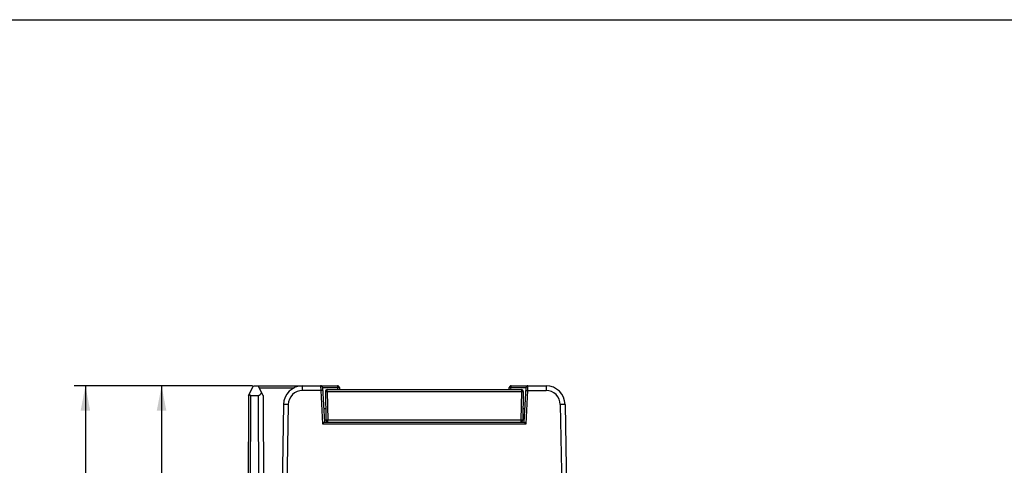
# Model space of a CAD drawing. Header units: millimetres. Extents: x 0 to 420, y 0 to 297.
# Tile 9 of 24: x 80 to 184, y 250 to 297. Entities that reach past the tile are written whole.
import ezdxf

# ---------------------------------------------------------------- set-up
doc = ezdxf.new("R2010")
doc.units = ezdxf.units.MM
doc.header["$LTSCALE"] = 23.1
doc.layers.get('0').update_dxf_attribs({"linetype": 'CONTINUOUS'})
doc.styles.get("Standard").update_dxf_attribs({"font": 'txt', "width": 0.6})
doc.dimstyles.new('DIMSTYLE_1', dxfattribs={"dimtxt": 4, "dimasz": 2.6, "dimexe": 1.2, "dimexo": 0.1, "dimgap": 1, "dimtad": 1, "dimzin": 0, "dimdsep": 46, "dimtxsty": 'Standard', "dimblk": '_FILLED', "dimblk1": '_FILLED', "dimblk2": '_FILLED', "dimcen": 0.09, "dimazin": 0, "dimtp": 0.01, "dimtm": 0.01, "dimtfac": 1, "dimtofl": 0, "dimtmove": 0, "dimatfit": 3, "dimldrblk": '_FILLED', "dimfxl": 1, "dimtolj": 1, "dimtzin": 0, "dimarcsym": 0})

# ---------------------------------------------------------------- blocks, each defined once
blk = doc.blocks.new('_FILLED')
at = {"color": 0, "linetype": 'ByBlock'}
blk.add_solid([(0, 0), (-1, 0.192), (-1, -0.192)], dxfattribs=at)
blk = doc.blocks.new('*D3')
at = {"color": 2, "linetype": 'Continuous', "transparency": 16777216}
for p, q in [((104.95, 258.55), (94.2, 258.55)), ((95.4, 258.55), (95.4, 217.95)), ((95.4, 177.35), (95.4, 217.95)), ((109.97, 177.35), (94.2, 177.35))]:
    blk.add_line(p, q, dxfattribs=at)
at = {"color": 2, "linetype": 'Continuous', "transparency": 16777216, "xscale": 2.6, "yscale": 2.6, "zscale": 2.6}
for p, rotation in [((95.4, 258.55), 90), ((95.4, 177.35), 270)]:
    blk.add_blockref('_FILLED', p, dxfattribs=dict(at, rotation=rotation))
at = {"color": 2, "linetype": 'Continuous', "transparency": 16777216, "insert": (90.4, 217.95), "char_height": 4, "width": 12, "attachment_point": 2, "rotation": 90, "line_spacing_factor": 0.9}
blk.add_mtext('81.20', dxfattribs=at)
blk = doc.blocks.new('*D4')
at = {"color": 2, "linetype": 'Continuous', "transparency": 16777216}
for p, q in [((104.95, 258.55), (86.2, 258.55)), ((87.4, 258.55), (87.4, 210.12)), ((87.4, 161.7), (87.4, 210.12)), ((120.71, 161.7), (86.2, 161.7))]:
    blk.add_line(p, q, dxfattribs=at)
at = {"color": 2, "linetype": 'Continuous', "transparency": 16777216, "xscale": 2.6, "yscale": 2.6, "zscale": 2.6}
for p, rotation in [((87.4, 258.55), 90), ((87.4, 161.7), 270)]:
    blk.add_blockref('_FILLED', p, dxfattribs=dict(at, rotation=rotation))
at = {"color": 2, "linetype": 'Continuous', "transparency": 16777216, "insert": (82.4, 210.12), "char_height": 4, "width": 12, "attachment_point": 2, "rotation": 90, "line_spacing_factor": 0.9}
blk.add_mtext('96.85', dxfattribs=at)

msp = doc.modelspace()

# ---------------------------------------------------------------- linework, layer by layer
at = {"color": 7, "linetype": 'Continuous'}
for p, q in [((0, 297), (420, 297)), ((104.55, 257.547), (105.053, 258.547)), ((105.053, 258.547), (113.889, 258.547)), ((106.059, 257.547), (105.555, 258.547)), ((105.656, 258.348), (109.344, 258.348)), ((110.214, 258.056), (110.214, 258.547)), ((112.131, 258.056), (110.214, 258.056)), ((112.115, 258.547), (112.131, 258.056)), ((112.131, 258.056), (112.315, 254.551)), ((112.315, 258.358), (112.504, 254.747)), ((112.315, 258.358), (113.889, 258.358)), ((112.608, 257.944), (112.66, 254.944)), ((112.808, 257.944), (112.808, 258.147)), ((112.808, 258.147), (133.201, 258.147)), ((112.808, 257.944), (112.86, 254.944)), ((112.808, 257.944), (133.201, 257.944)), ((113.889, 258.547), (113.889, 258.358)), ((113.889, 258.358), (113.9, 258.147)), ((114.088, 258.358), (114.1, 258.14)), ((131.909, 258.14), (131.92, 258.358)), ((132.109, 258.147), (132.12, 258.358)), ((132.12, 258.358), (132.12, 258.547)), ((132.12, 258.547), (135.795, 258.547)), ((132.12, 258.358), (133.694, 258.358)), ((133.201, 257.944), (133.148, 254.944)), ((133.201, 258.147), (133.201, 257.944)), ((133.401, 257.944), (133.348, 254.944)), ((133.504, 254.747), (133.694, 258.358)), ((133.694, 254.551), (133.878, 258.056)), ((133.878, 258.056), (133.893, 258.547)), ((133.878, 258.056), (135.795, 258.056)), ((135.795, 258.547), (135.795, 258.056)), ((104.55, 257.547), (104.504, 244.547)), ((104.75, 257.547), (104.704, 244.547)), ((104.75, 257.547), (105.559, 257.547)), ((105.559, 257.547), (105.604, 244.547)), ((106.059, 257.547), (106.104, 244.547)), ((108.214, 256.582), (108.004, 244.547)), ((108.714, 256.582), (108.504, 244.547)), ((137.294, 256.582), (137.504, 244.547)), ((137.794, 256.582), (138.004, 244.547)), ((112.639, 256.147), (112.431, 256.147)), ((133.578, 256.147), (133.369, 256.147)), ((112.315, 254.551), (133.694, 254.551)), ((112.504, 254.747), (133.504, 254.747)), ((112.86, 254.747), (112.86, 254.944)), ((133.148, 254.944), (112.86, 254.944)), ((133.148, 254.944), (133.148, 254.747))]:
    msp.add_line(p, q, dxfattribs=at)
for centre, radius, start, end in [((110.214, 256.547), 2, 90, 179), ((110.214, 256.556), 1.5, 90.00017, 178.99983), ((112.115, 258.347), 0.2, 3, 90), ((112.808, 257.947), 0.2, 90, 181), ((113.889, 258.347), 0.2, 3, 90), ((132.12, 258.347), 0.2, 90, 177), ((133.201, 257.947), 0.2, 359, 90), ((133.893, 258.347), 0.2, 90, 177), ((135.795, 256.547), 2, 1, 90), ((135.795, 256.556), 1.5, 1.0004, 89.9996), ((112.86, 254.947), 0.2, 181, 270), ((133.148, 254.947), 0.2, 270, 359)]:
    msp.add_arc(centre, radius, start, end, dxfattribs=at)
for centre, major_axis, start_param, end_param in [((104.751, 257.947), (0.002, 0.4), -3.9246536, -3.1392615), ((105.555, 258.547), (-0.005, 1), -3.1439238, -2.3585317)]:
    msp.add_ellipse(centre, major_axis=major_axis, ratio=0.4999949, start_param=start_param, end_param=end_param, dxfattribs=at)
for points, knots in [([(112.331, 258.063), (112.331, 258.063), (112.329, 258.063), (112.326, 258.064), (112.321, 258.063), (112.311, 258.064), (112.295, 258.063), (112.27, 258.062), (112.24, 258.061), (112.193, 258.059), (112.156, 258.057), (112.131, 258.056)], [0, 0, 0, 0, 0.0051805, 0.0197905, 0.0437146, 0.0767126, 0.1688872, 0.293134, 0.4445662, 0.6179658, 1, 1, 1, 1]), ([(112.608, 257.944), (112.608, 257.943), (112.61, 257.943), (112.612, 257.943), (112.617, 257.943), (112.624, 257.943), (112.632, 257.943), (112.647, 257.942), (112.668, 257.942), (112.698, 257.942), (112.732, 257.943), (112.769, 257.943), (112.795, 257.944), (112.808, 257.944)], [0, 0, 0, 0, 0.0051356, 0.0196489, 0.0435089, 0.0765567, 0.1185583, 0.1690366, 0.2932668, 0.4446561, 0.6175169, 0.8054115, 1, 1, 1, 1]), ([(113.889, 258.358), (113.914, 258.359), (113.951, 258.361), (113.998, 258.362), (114.028, 258.362), (114.052, 258.362), (114.072, 258.361), (114.081, 258.36), (114.088, 258.359), (114.088, 258.358)], [0, 0, 0, 0, 0.3807886, 0.5536101, 0.704584, 0.828561, 0.920756, 0.9781888, 1, 1, 1, 1]), ([(131.92, 258.358), (131.92, 258.359), (131.928, 258.36), (131.937, 258.361), (131.956, 258.362), (131.981, 258.362), (132.011, 258.362), (132.058, 258.361), (132.094, 258.359), (132.12, 258.358)], [0, 0, 0, 0, 0.0216931, 0.0791119, 0.171633, 0.2956197, 0.4465577, 0.6188149, 1, 1, 1, 1]), ([(133.201, 257.944), (133.214, 257.944), (133.239, 257.943), (133.276, 257.943), (133.31, 257.942), (133.34, 257.942), (133.362, 257.942), (133.377, 257.943), (133.385, 257.943), (133.391, 257.943), (133.397, 257.943), (133.399, 257.943), (133.401, 257.943), (133.401, 257.944)], [0, 0, 0, 0, 0.1945926, 0.3825013, 0.5553762, 0.706773, 0.8309988, 0.8814726, 0.9234739, 0.956519, 0.9803681, 0.9948697, 1, 1, 1, 1]), ([(133.678, 258.063), (133.678, 258.063), (133.68, 258.063), (133.682, 258.064), (133.688, 258.063), (133.697, 258.064), (133.714, 258.063), (133.738, 258.062), (133.768, 258.061), (133.815, 258.059), (133.852, 258.057), (133.878, 258.056)], [0, 0, 0, 0, 0.0051805, 0.0197905, 0.0437146, 0.0767126, 0.1688871, 0.2931339, 0.4445661, 0.6179658, 1, 1, 1, 1]), ([(108.714, 256.582), (108.682, 256.583), (108.618, 256.584), (108.526, 256.585), (108.44, 256.586), (108.365, 256.586), (108.311, 256.586), (108.275, 256.585), (108.254, 256.585), (108.238, 256.584), (108.225, 256.584), (108.219, 256.583), (108.214, 256.583), (108.214, 256.582)], [0, 0, 0, 0, 0.1945885, 0.3824831, 0.5553439, 0.7067332, 0.8309633, 0.8814417, 0.9234433, 0.9564911, 0.9803511, 0.9948644, 1, 1, 1, 1]), ([(137.794, 256.582), (137.794, 256.583), (137.789, 256.583), (137.784, 256.584), (137.771, 256.584), (137.755, 256.585), (137.734, 256.585), (137.698, 256.586), (137.643, 256.586), (137.568, 256.586), (137.483, 256.585), (137.391, 256.584), (137.327, 256.583), (137.294, 256.582)], [0, 0, 0, 0, 0.0051356, 0.0196489, 0.0435089, 0.0765567, 0.1185583, 0.1690366, 0.2932668, 0.4446561, 0.6175169, 0.8054115, 1, 1, 1, 1]), ([(112.315, 254.551), (112.335, 254.574), (112.367, 254.606), (112.408, 254.649), (112.437, 254.678), (112.462, 254.705), (112.48, 254.724), (112.492, 254.735), (112.498, 254.741), (112.502, 254.744), (112.504, 254.746), (112.504, 254.747)], [0, 0, 0, 0, 0.3379985, 0.4993973, 0.651151, 0.7880097, 0.8981773, 0.9394396, 0.9704364, 0.9906803, 1, 1, 1, 1]), ([(112.86, 254.944), (112.847, 254.944), (112.822, 254.943), (112.785, 254.943), (112.751, 254.942), (112.721, 254.942), (112.699, 254.942), (112.684, 254.943), (112.676, 254.943), (112.67, 254.943), (112.664, 254.943), (112.662, 254.943), (112.66, 254.943), (112.66, 254.944)], [0, 0, 0, 0, 0.1945926, 0.3825007, 0.5553741, 0.7067695, 0.8309953, 0.8814695, 0.9234708, 0.9565161, 0.9803664, 0.9948691, 1, 1, 1, 1]), ([(133.348, 254.944), (133.348, 254.943), (133.346, 254.943), (133.344, 254.943), (133.339, 254.943), (133.333, 254.943), (133.324, 254.943), (133.31, 254.942), (133.288, 254.942), (133.258, 254.942), (133.224, 254.943), (133.187, 254.943), (133.161, 254.944), (133.148, 254.944)], [0, 0, 0, 0, 0.0051356, 0.0196489, 0.0435089, 0.0765567, 0.1185583, 0.1690366, 0.2932668, 0.4446561, 0.6175169, 0.8054115, 1, 1, 1, 1]), ([(133.504, 254.747), (133.504, 254.746), (133.507, 254.744), (133.51, 254.741), (133.517, 254.735), (133.529, 254.724), (133.547, 254.705), (133.572, 254.678), (133.6, 254.649), (133.642, 254.606), (133.673, 254.574), (133.694, 254.551)], [0, 0, 0, 0, 0.0093197, 0.0295636, 0.0605604, 0.1018227, 0.2119903, 0.348849, 0.5006027, 0.6620015, 1, 1, 1, 1])]:
    msp.add_open_spline(points, degree=3, knots=knots, dxfattribs=at)

# ---------------------------------------------------------------- dimensions: what is measured, and where the dimension line sits
at = {"color": 2, "linetype": 'Continuous'}
for base, p1, p2, angle, picture, middle in [((87.404, 258.547), (120.809, 161.697), (105.053, 258.547), 90, '*D4', (87.404, 210.197)), ((95.404, 177.347), (105.053, 258.547), (110.067, 177.347), 270, '*D3', (95.404, 217.872))]:
    dim = msp.add_linear_dim(base=base, p1=p1, p2=p2, angle=angle, dimstyle='DIMSTYLE_1', dxfattribs=at)
    dim.commit()
    dim.dimension.update_dxf_attribs({"geometry": picture, "text_midpoint": middle, "dimtype": 160})

doc.saveas('drawing.dxf')
